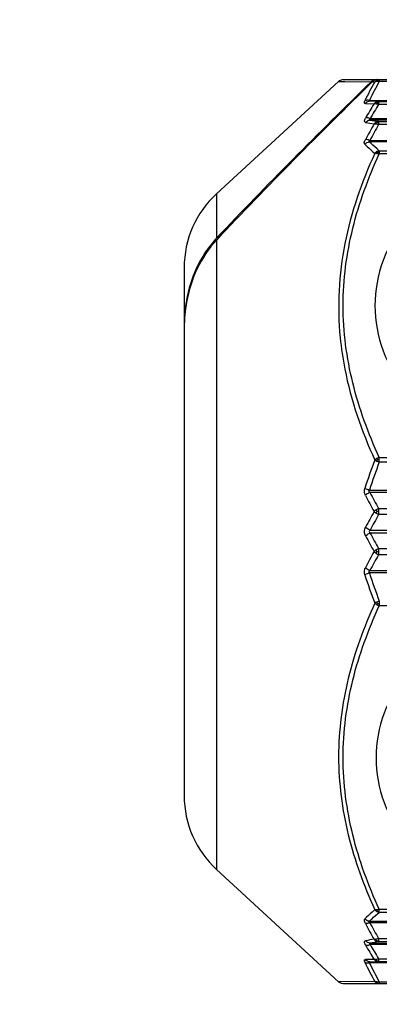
# Model space of a CAD drawing. Header units: millimetres. Extents: x 36 to 7524, y 76 to 5310.
# Tile 16 of 28: x 5480 to 5491, y 1706 to 1735. Entities that reach past the tile are written whole.
import ezdxf

# ---------------------------------------------------------------- set-up
doc = ezdxf.new("R2010")
doc.units = ezdxf.units.MM
for name, color, linetype in [('CABLE_PBL186', 7, 'Continuous'), ('COVER_J_ABL185', 7, 'Continuous'), ('오른쪽_16_VBL184', 7, 'Continuous')]:
    doc.layers.add(name, color=color, linetype=linetype)

# ---------------------------------------------------------------- blocks, each defined once
blk = doc.blocks.new('CABLE_PBL186', base_point=(1141.043, 750.995))
at = {"layer": 'CABLE_PBL186', "color": 7}
for p, q in [((1126.612, 761.088), (1130.258, 764.442)), ((1130.393, 764.495), (1145.643, 764.495)), ((1131.191, 762.681), (1143.643, 762.681)), ((1125.643, 758.88), (1125.643, 743.109)), ((1143.643, 752.162), (1131.191, 752.162)), ((1131.191, 749.828), (1143.643, 749.828)), ((1126.612, 740.902), (1130.258, 737.547)), ((1143.643, 739.309), (1131.191, 739.309)), ((1130.393, 737.495), (1143.643, 737.495))]:
    blk.add_line(p, q, dxfattribs=at)
at = {"layer": 'CABLE_PBL186', "color": 2}
for p, q in [((1130.257, 764.442), (1131.225, 764.433)), ((1130.257, 764.442), (1130.447, 764.44)), ((1131.472, 764.495), (1131.472, 764.444)), ((1143.643, 764.444), (1131.472, 764.444)), ((1131.263, 764.432), (1131.337, 764.432)), ((1131.264, 764.433), (1131.337, 764.432)), ((1131.175, 763.873), (1143.643, 763.873)), ((1131.055, 763.781), (1131.316, 763.773)), ((1131.452, 763.842), (1131.191, 763.848)), ((1131.452, 763.842), (1143.643, 763.842)), ((1131.452, 763.842), (1131.452, 763.755)), ((1143.643, 763.755), (1131.452, 763.755)), ((1131.198, 763.332), (1143.643, 763.332)), ((1143.643, 763.289), (1131.198, 763.289)), ((1131.452, 763.249), (1143.643, 763.249)), ((1131.452, 763.249), (1131.452, 763.152)), ((1143.643, 763.152), (1131.452, 763.152)), ((1143.643, 762.637), (1131.175, 762.637)), ((1131.472, 762.368), (1143.643, 762.368)), ((1131.472, 762.368), (1131.472, 762.278)), ((1143.643, 762.278), (1131.472, 762.278)), ((1126.612, 761.088), (1126.612, 759.762)), ((1126.612, 759.704), (1126.612, 740.902)), ((1131.472, 753.211), (1143.643, 753.211)), ((1131.472, 753.07), (1131.472, 753.211)), ((1143.643, 753.07), (1131.472, 753.07)), ((1131.175, 752.232), (1143.643, 752.232)), ((1131.452, 751.685), (1143.643, 751.685)), ((1131.452, 751.685), (1131.452, 751.587)), ((1131.452, 751.587), (1131.452, 751.501)), ((1143.643, 751.501), (1131.452, 751.501)), ((1131.198, 751.038), (1143.643, 751.038)), ((1143.643, 750.952), (1131.198, 750.952)), ((1131.452, 750.489), (1143.643, 750.489)), ((1131.452, 750.489), (1131.452, 750.402)), ((1131.452, 750.402), (1131.452, 750.396)), ((1131.452, 750.396), (1131.452, 750.304)), ((1143.643, 750.304), (1131.452, 750.304)), ((1143.643, 749.758), (1131.175, 749.758)), ((1131.472, 748.919), (1131.472, 748.778)), ((1143.643, 748.778), (1131.472, 748.778)), ((1131.472, 739.711), (1143.643, 739.711)), ((1131.472, 739.656), (1131.472, 739.711)), ((1131.472, 739.621), (1131.472, 739.656)), ((1143.643, 739.621), (1131.472, 739.621)), ((1131.175, 739.353), (1143.643, 739.353)), ((1131.198, 738.701), (1143.643, 738.701)), ((1143.643, 738.658), (1131.198, 738.658)), ((1131.452, 738.838), (1143.643, 738.838)), ((1131.452, 738.838), (1131.452, 738.74)), ((1143.643, 738.74), (1131.452, 738.74)), ((1131.316, 738.217), (1131.055, 738.209)), ((1143.643, 738.116), (1131.175, 738.116)), ((1131.191, 738.142), (1131.452, 738.147)), ((1131.452, 738.234), (1143.643, 738.234)), ((1131.452, 738.234), (1131.452, 738.147)), ((1143.643, 738.147), (1131.452, 738.147)), ((1131.337, 737.558), (1130.257, 737.548)), ((1131.421, 737.514), (1131.413, 737.521)), ((1131.472, 737.546), (1143.643, 737.546)), ((1131.472, 737.546), (1131.472, 737.495))]:
    blk.add_line(p, q, dxfattribs=at)
at = {"layer": 'CABLE_PBL186', "color": 7}
for points in [[(1130.393, 764.495), (1130.328, 764.483), (1130.273, 764.455), (1130.257, 764.442)], [(1130.257, 737.548), (1130.274, 737.534), (1130.328, 737.506), (1130.393, 737.495)]]:
    blk.add_lwpolyline(points, dxfattribs=at)
at = {"layer": 'CABLE_PBL186', "color": 2}
for centre, radius, start, end in [((1139.51, 759.889), 9.239, 150.4612, 154.4528), ((1131.413, 764.198), 0.253, 78.6687, 82.3775), ((1131.413, 764.195), 0.256, 76.5874, 78.676), ((1139.402, 759.886), 9.258, 150.5917, 154.5932), ((1146.406, 754.49), 17.717, 148.4011, 150.0043), ((1146.546, 754.422), 17.747, 148.2706, 149.8648), ((1135.438, 789.831), 26.879, 260.9241, 261.4716), ((1146.868, 754.295), 17.907, 150.2754, 152.0063), ((1135.395, 788.748), 25.897, 260.3689, 260.938), ((1146.992, 754.228), 17.92, 150.1349, 151.8564), ((1147.086, 747.124), 16.856, 159.1183, 162.1702), ((1146.986, 747.094), 16.625, 158.9324, 161.9995), ((1131.749, 753.862), 0.838, 245.295, 250.7413), ((1131.466, 752.159), 0.984, 89.6249, 92.6033), ((1147.275, 760.666), 18.194, 207.8663, 209.5771), ((1147.316, 760.579), 18.35, 207.6093, 209.3199), ((1148.762, 741.821), 19.996, 150.7448, 152.2692), ((1148.722, 741.729), 19.843, 150.4989, 152.0231), ((1131.62, 751.289), 0.431, 112.9231, 124.2469), ((1131.653, 751.947), 0.489, 235.6619, 245.7102), ((1131.402, 745.371), 6.223, 89.5451, 90.0213), ((1148.722, 760.26), 19.843, 207.9767, 209.5009), ((1148.76, 760.168), 19.994, 207.7312, 209.2559), ((1147.314, 741.411), 18.348, 150.68, 152.3907), ((1131.653, 750.043), 0.489, 114.2903, 124.338), ((1131.62, 750.701), 0.431, 235.7532, 247.0717), ((1131.402, 756.617), 6.222, 269.9787, 270.455), ((1147.275, 741.324), 18.194, 150.4228, 152.1336), ((1146.986, 754.895), 16.625, 198.0004, 201.068), ((1147.086, 754.865), 16.857, 197.8298, 200.8817), ((1131.749, 748.128), 0.838, 109.253, 114.705), ((1131.466, 749.831), 0.984, 267.3979, 270.3763), ((1146.869, 747.695), 17.909, 207.9937, 209.7244), ((1146.992, 747.761), 17.92, 208.1435, 209.865), ((1135.399, 713.225), 25.914, 99.0634, 99.6321), ((1146.406, 747.5), 17.717, 209.996, 211.5992), ((1135.438, 712.159), 26.879, 98.5284, 99.0758), ((1146.547, 747.567), 17.747, 210.135, 211.7291), ((1139.402, 742.104), 9.258, 205.4068, 209.4083), ((1139.51, 742.101), 9.239, 205.547, 209.5381)]:
    blk.add_arc(centre, radius, start, end, dxfattribs=at)
at = {"layer": 'CABLE_PBL186', "color": 7}
for centre, radius, start, end in [((1131.381, 764.266), 0.229, 90.0393, 104.7236), ((1131.419, 764.265), 0.23, 90.0318, 104.7164), ((1128.643, 758.88), 3, 132.6188, 179.9987), ((1128.866, 757.634), 3.1, 136.6493, 137.4927), ((1130.353, 757.1), 4.709, 173.0067, 179.0319), ((1130.04, 757.136), 4.394, 170.006, 172.9696), ((1130.601, 757.092), 4.958, 178.9894, 180.0002), ((1130.757, 757.009), 5.114, 179.0659, 179.9994), ((1128.643, 743.11), 3, 180.0025, 227.3812)]:
    blk.add_arc(centre, radius, start, end, dxfattribs=at)
for points in [[(1131.225, 764.433), (1131.252, 764.459), (1131.287, 764.478), (1131.322, 764.487)], [(1131.308, 764.466), (1131.292, 764.457), (1131.277, 764.445), (1131.263, 764.432)], [(1131.361, 764.487), (1131.342, 764.482), (1131.324, 764.475), (1131.308, 764.466)], [(1131.225, 764.433), (1129.664, 762.9), (1128.114, 761.353), (1126.612, 759.762)], [(1131.263, 764.432), (1129.688, 762.882), (1128.124, 761.317), (1126.612, 759.704)], [(1125.717, 757.851), (1125.671, 757.601), (1125.648, 757.346), (1125.644, 757.092)]]:
    blk.add_open_spline(points, degree=3, dxfattribs=at)
at = {"layer": 'CABLE_PBL186', "color": 2}
for points in [[(1131.337, 764.432), (1131.354, 764.451), (1131.375, 764.467), (1131.398, 764.478)], [(1131.337, 764.432), (1131.355, 764.442), (1131.377, 764.448), (1131.398, 764.45)], [(1131.398, 764.478), (1131.421, 764.489), (1131.447, 764.495), (1131.472, 764.495)], [(1131.398, 764.45), (1131.404, 764.459), (1131.411, 764.47), (1131.422, 764.472)], [(1131.398, 764.45), (1131.414, 764.451), (1131.431, 764.451), (1131.447, 764.449)], [(1131.421, 764.475), (1131.432, 764.478), (1131.443, 764.48), (1131.454, 764.481)], [(1131.191, 763.848), (1131.14, 763.848), (1131.087, 763.82), (1131.055, 763.781)], [(1131.377, 763.824), (1131.354, 763.812), (1131.333, 763.794), (1131.316, 763.773)], [(1131.316, 763.773), (1131.336, 763.779), (1131.357, 763.779), (1131.377, 763.776)], [(1131.452, 763.842), (1131.426, 763.842), (1131.4, 763.836), (1131.377, 763.824)], [(1131.4, 763.813), (1131.393, 763.818), (1131.386, 763.823), (1131.377, 763.824)], [(1131.377, 763.776), (1131.403, 763.773), (1131.428, 763.765), (1131.452, 763.755)], [(1131.4, 763.813), (1131.417, 763.817), (1131.434, 763.819), (1131.452, 763.819)], [(1131.063, 763.216), (1131.094, 763.257), (1131.147, 763.287), (1131.198, 763.289)], [(1131.377, 763.228), (1131.353, 763.215), (1131.332, 763.196), (1131.316, 763.174)], [(1131.452, 763.249), (1131.426, 763.248), (1131.4, 763.241), (1131.377, 763.228)], [(1131.4, 763.214), (1131.393, 763.219), (1131.386, 763.225), (1131.377, 763.228)], [(1131.377, 763.174), (1131.403, 763.17), (1131.428, 763.162), (1131.452, 763.152)], [(1131.4, 763.214), (1131.417, 763.217), (1131.434, 763.22), (1131.452, 763.22)], [(1131.039, 762.567), (1131.073, 762.604), (1131.124, 762.632), (1131.175, 762.637)], [(1131.398, 762.345), (1131.375, 762.332), (1131.354, 762.314), (1131.337, 762.294)], [(1131.337, 762.294), (1131.357, 762.297), (1131.378, 762.296), (1131.398, 762.294)], [(1131.472, 762.368), (1131.446, 762.366), (1131.421, 762.357), (1131.398, 762.345)], [(1131.398, 762.294), (1131.404, 762.306), (1131.412, 762.318), (1131.421, 762.328)], [(1131.398, 762.294), (1131.423, 762.291), (1131.448, 762.286), (1131.472, 762.278)], [(1131.421, 762.328), (1131.438, 762.332), (1131.455, 762.334), (1131.472, 762.334)], [(1131.398, 753.179), (1131.376, 753.166), (1131.355, 753.151), (1131.337, 753.133)], [(1131.337, 753.133), (1131.356, 753.121), (1131.377, 753.11), (1131.398, 753.1)], [(1131.472, 753.211), (1131.446, 753.203), (1131.421, 753.192), (1131.398, 753.179)], [(1131.398, 753.179), (1131.405, 753.166), (1131.413, 753.154), (1131.421, 753.142)], [(1131.398, 753.1), (1131.405, 753.114), (1131.412, 753.128), (1131.422, 753.141)], [(1131.191, 752.162), (1131.175, 752.172), (1131.158, 752.192), (1131.162, 752.211)], [(1131.162, 752.211), (1131.164, 752.219), (1131.169, 752.226), (1131.175, 752.232)], [(1131.377, 751.645), (1131.355, 751.63), (1131.334, 751.613), (1131.316, 751.593)], [(1131.316, 751.593), (1131.335, 751.574), (1131.355, 751.558), (1131.377, 751.543)], [(1131.4, 751.594), (1131.392, 751.611), (1131.384, 751.628), (1131.377, 751.645)], [(1131.377, 751.543), (1131.384, 751.56), (1131.392, 751.577), (1131.4, 751.594)], [(1131.063, 750.864), (1131.042, 750.904), (1131.029, 750.95), (1131.03, 750.995)], [(1131.03, 750.995), (1131.03, 751.04), (1131.042, 751.086), (1131.063, 751.126)], [(1131.377, 750.447), (1131.355, 750.432), (1131.335, 750.415), (1131.316, 750.396)], [(1131.316, 750.396), (1131.334, 750.377), (1131.355, 750.36), (1131.377, 750.345)], [(1131.4, 750.395), (1131.392, 750.412), (1131.384, 750.429), (1131.377, 750.447)], [(1131.377, 750.345), (1131.384, 750.362), (1131.392, 750.379), (1131.4, 750.395)], [(1131.398, 748.889), (1131.377, 748.88), (1131.356, 748.869), (1131.337, 748.857)], [(1131.337, 748.857), (1131.355, 748.839), (1131.376, 748.823), (1131.398, 748.811)], [(1131.421, 748.848), (1131.413, 748.861), (1131.404, 748.874), (1131.4, 748.888)], [(1131.398, 748.81), (1131.405, 748.823), (1131.413, 748.835), (1131.421, 748.848)], [(1131.398, 748.811), (1131.421, 748.797), (1131.446, 748.786), (1131.472, 748.778)], [(1131.337, 739.696), (1131.354, 739.675), (1131.375, 739.658), (1131.398, 739.645)], [(1131.398, 739.696), (1131.378, 739.694), (1131.357, 739.693), (1131.337, 739.696)], [(1131.472, 739.711), (1131.448, 739.704), (1131.423, 739.699), (1131.398, 739.696)], [(1131.398, 739.696), (1131.404, 739.684), (1131.41, 739.671), (1131.421, 739.664)], [(1131.398, 739.645), (1131.407, 739.65), (1131.415, 739.656), (1131.422, 739.663)], [(1131.398, 739.645), (1131.421, 739.632), (1131.446, 739.624), (1131.472, 739.621)], [(1131.421, 739.661), (1131.438, 739.658), (1131.455, 739.656), (1131.472, 739.656)], [(1131.175, 739.353), (1131.124, 739.358), (1131.073, 739.385), (1131.039, 739.423)], [(1131.198, 738.701), (1131.147, 738.703), (1131.094, 738.733), (1131.063, 738.773)], [(1131.316, 738.815), (1131.332, 738.793), (1131.353, 738.774), (1131.377, 738.761)], [(1131.452, 738.838), (1131.428, 738.828), (1131.403, 738.82), (1131.377, 738.816)], [(1131.377, 738.761), (1131.386, 738.764), (1131.393, 738.77), (1131.4, 738.776)], [(1131.377, 738.761), (1131.4, 738.749), (1131.426, 738.741), (1131.452, 738.74)], [(1131.4, 738.776), (1131.417, 738.772), (1131.434, 738.77), (1131.452, 738.77)], [(1131.191, 738.142), (1131.14, 738.142), (1131.087, 738.17), (1131.055, 738.209)], [(1131.316, 738.217), (1131.333, 738.196), (1131.354, 738.178), (1131.377, 738.165)], [(1131.377, 738.213), (1131.357, 738.211), (1131.336, 738.211), (1131.316, 738.217)], [(1131.452, 738.234), (1131.428, 738.224), (1131.403, 738.217), (1131.377, 738.213)], [(1131.377, 738.165), (1131.386, 738.167), (1131.393, 738.172), (1131.4, 738.177)], [(1131.377, 738.165), (1131.4, 738.154), (1131.426, 738.147), (1131.452, 738.147)], [(1131.4, 738.177), (1131.417, 738.173), (1131.434, 738.171), (1131.452, 738.171)], [(1131.337, 737.558), (1131.353, 737.538), (1131.375, 737.523), (1131.398, 737.512)], [(1131.398, 737.54), (1131.377, 737.541), (1131.355, 737.547), (1131.337, 737.558)], [(1131.422, 737.539), (1131.414, 737.539), (1131.406, 737.539), (1131.398, 737.54)], [(1131.398, 737.511), (1131.405, 737.511), (1131.414, 737.512), (1131.421, 737.514)], [(1131.398, 737.512), (1131.421, 737.501), (1131.447, 737.495), (1131.472, 737.495)], [(1131.421, 737.514), (1131.438, 737.51), (1131.455, 737.508), (1131.472, 737.508)], [(1131.472, 737.546), (1131.456, 737.542), (1131.439, 737.539), (1131.422, 737.539)]]:
    blk.add_open_spline(points, degree=3, dxfattribs=at)
for points, knots in [([(1131.398, 764.478), (1131.401, 764.479), (1131.406, 764.479), (1131.412, 764.478), (1131.414, 764.477)], [0, 0, 0, 0, 0.468153, 1, 1, 1, 1]), ([(1131.414, 764.477), (1131.416, 764.476), (1131.418, 764.475), (1131.42, 764.474), (1131.422, 764.473)], [0, 0, 0, 0, 0.467084, 1, 1, 1, 1]), ([(1131.454, 764.481), (1131.457, 764.481), (1131.463, 764.482), (1131.469, 764.482), (1131.472, 764.482)], [0, 0, 0, 0, 0.45786, 1, 1, 1, 1]), ([(1131.055, 763.781), (1131.049, 763.781), (1131.035, 763.783), (1131.017, 763.814), (1131.031, 763.84), (1131.039, 763.858)], [0, 0, 0, 0, 0.207195, 0.393147, 1, 1, 1, 1]), ([(1131.175, 763.873), (1131.162, 763.876), (1131.117, 763.882), (1131.068, 763.875), (1131.039, 763.858)], [0, 0, 0, 0, 0.271259, 1, 1, 1, 1]), ([(1131.191, 763.848), (1131.181, 763.848), (1131.152, 763.846), (1131.168, 763.869), (1131.175, 763.873)], [0, 0, 0, 0, 0.548941, 1, 1, 1, 1]), ([(1131.377, 763.776), (1131.379, 763.78), (1131.385, 763.793), (1131.394, 763.805), (1131.4, 763.813)], [0, 0, 0, 0, 0.298737, 1, 1, 1, 1]), ([(1131.063, 763.216), (1131.054, 763.218), (1131.034, 763.226), (1131.027, 763.261), (1131.039, 763.302), (1131.053, 763.331), (1131.063, 763.347)], [0, 0, 0, 0, 0.175924, 0.365134, 0.639149, 1, 1, 1, 1]), ([(1131.198, 763.332), (1131.186, 763.337), (1131.143, 763.351), (1131.094, 763.357), (1131.063, 763.347)], [0, 0, 0, 0, 0.28785, 1, 1, 1, 1]), ([(1131.198, 763.289), (1131.187, 763.289), (1131.145, 763.3), (1131.185, 763.325), (1131.198, 763.332)], [0, 0, 0, 0, 0.437901, 1, 1, 1, 1]), ([(1131.316, 763.174), (1131.321, 763.175), (1131.341, 763.178), (1131.362, 763.177), (1131.377, 763.174)], [0, 0, 0, 0, 0.215151, 1, 1, 1, 1]), ([(1131.377, 763.174), (1131.379, 763.178), (1131.385, 763.192), (1131.394, 763.205), (1131.4, 763.214)], [0, 0, 0, 0, 0.297183, 1, 1, 1, 1]), ([(1131.039, 762.567), (1131.033, 762.572), (1131.012, 762.617), (1131.037, 762.666), (1131.055, 762.7)], [0, 0, 0, 0, 0.176553, 1, 1, 1, 1]), ([(1131.191, 762.681), (1131.178, 762.686), (1131.135, 762.7), (1131.087, 762.708), (1131.055, 762.7)], [0, 0, 0, 0, 0.287391, 1, 1, 1, 1]), ([(1131.191, 762.681), (1131.18, 762.674), (1131.162, 762.667), (1131.161, 762.643), (1131.17, 762.638), (1131.175, 762.637)], [0, 0, 0, 0, 0.588785, 0.779398, 1, 1, 1, 1]), ([(1131.039, 762.567), (1131.062, 762.544), (1131.158, 762.449), (1131.259, 762.36), (1131.337, 762.294)], [0, 0, 0, 0, 0.242978, 1, 1, 1, 1]), ([(1131.472, 762.368), (1131.446, 762.39), (1131.344, 762.477), (1131.245, 762.567), (1131.174, 762.637)], [0, 0, 0, 0, 0.257059, 1, 1, 1, 1]), ([(1131.337, 762.294), (1130.943, 761.432), (1130.315, 759.635), (1130.211, 757.72), (1130.303, 756.787)], [0, 0, 0, 0, 0.502579, 1, 1, 1, 1]), ([(1131.472, 753.211), (1131.144, 753.926), (1130.598, 755.401), (1130.291, 757.745), (1130.598, 760.088), (1131.144, 761.564), (1131.472, 762.278)], [0, 0, 0, 0, 0.251636, 0.499987, 0.748352, 1, 1, 1, 1]), ([(1131.421, 762.328), (1131.416, 762.333), (1131.41, 762.338), (1131.402, 762.342), (1131.4, 762.342)], [0, 0, 0, 0, 0.84332, 1, 1, 1, 1]), ([(1130.303, 756.787), (1130.334, 756.473), (1130.521, 755.216), (1130.942, 754.001), (1131.337, 753.133)], [0, 0, 0, 0, 0.248626, 1, 1, 1, 1]), ([(1131.055, 752.075), (1131.048, 752.09), (1131.02, 752.157), (1131.023, 752.234), (1131.039, 752.286)], [0, 0, 0, 0, 0.240041, 1, 1, 1, 1]), ([(1131.175, 752.232), (1131.162, 752.235), (1131.116, 752.251), (1131.071, 752.269), (1131.039, 752.286)], [0, 0, 0, 0, 0.267568, 1, 1, 1, 1]), ([(1131.191, 752.162), (1131.152, 752.147), (1131.105, 752.119), (1131.064, 752.084), (1131.055, 752.075)], [0, 0, 0, 0, 0.768478, 1, 1, 1, 1]), ([(1131.198, 751.038), (1131.16, 751.054), (1131.112, 751.082), (1131.071, 751.117), (1131.063, 751.126)], [0, 0, 0, 0, 0.772049, 1, 1, 1, 1]), ([(1131.063, 750.864), (1131.071, 750.872), (1131.112, 750.908), (1131.16, 750.935), (1131.198, 750.952)], [0, 0, 0, 0, 0.227946, 1, 1, 1, 1]), ([(1131.198, 751.038), (1131.183, 751.029), (1131.148, 750.995), (1131.183, 750.961), (1131.198, 750.952)], [0, 0, 0, 0, 0.498857, 1, 1, 1, 1]), ([(1131.039, 749.704), (1131.022, 749.755), (1131.02, 749.833), (1131.047, 749.899), (1131.055, 749.915)], [0, 0, 0, 0, 0.759976, 1, 1, 1, 1]), ([(1131.039, 749.704), (1131.049, 749.709), (1131.092, 749.73), (1131.138, 749.747), (1131.175, 749.758)], [0, 0, 0, 0, 0.218716, 1, 1, 1, 1]), ([(1131.191, 749.827), (1131.152, 749.843), (1131.105, 749.87), (1131.064, 749.906), (1131.055, 749.915)], [0, 0, 0, 0, 0.768482, 1, 1, 1, 1]), ([(1131.191, 749.828), (1131.179, 749.821), (1131.153, 749.801), (1131.165, 749.768), (1131.175, 749.758)], [0, 0, 0, 0, 0.492642, 1, 1, 1, 1]), ([(1131.337, 748.857), (1131.008, 748.134), (1130.462, 746.64), (1130.155, 744.272), (1130.462, 741.906), (1131.008, 740.416), (1131.337, 739.696)], [0, 0, 0, 0, 0.251748, 0.500528, 0.748996, 1, 1, 1, 1]), ([(1131.472, 739.711), (1131.144, 740.426), (1130.598, 741.901), (1130.291, 744.245), (1130.598, 746.588), (1131.144, 748.064), (1131.472, 748.778)], [0, 0, 0, 0, 0.251637, 0.49999, 0.748353, 1, 1, 1, 1]), ([(1131.337, 739.696), (1131.31, 739.674), (1131.208, 739.586), (1131.11, 739.494), (1131.039, 739.423)], [0, 0, 0, 0, 0.256975, 1, 1, 1, 1]), ([(1131.175, 739.353), (1131.198, 739.376), (1131.294, 739.468), (1131.394, 739.556), (1131.472, 739.621)], [0, 0, 0, 0, 0.242909, 1, 1, 1, 1]), ([(1131.055, 739.289), (1131.048, 739.303), (1131.029, 739.342), (1131.018, 739.401), (1131.039, 739.423)], [0, 0, 0, 0, 0.338418, 1, 1, 1, 1]), ([(1131.191, 739.309), (1131.178, 739.304), (1131.135, 739.289), (1131.087, 739.282), (1131.055, 739.289)], [0, 0, 0, 0, 0.287386, 1, 1, 1, 1]), ([(1131.191, 739.309), (1131.18, 739.315), (1131.162, 739.323), (1131.161, 739.347), (1131.17, 739.352), (1131.175, 739.353)], [0, 0, 0, 0, 0.588742, 0.779851, 1, 1, 1, 1]), ([(1131.063, 738.642), (1131.054, 738.659), (1131.039, 738.688), (1131.027, 738.728), (1131.034, 738.764), (1131.054, 738.772), (1131.063, 738.773)], [0, 0, 0, 0, 0.360441, 0.634719, 0.824076, 1, 1, 1, 1]), ([(1131.063, 738.642), (1131.072, 738.64), (1131.117, 738.632), (1131.164, 738.644), (1131.198, 738.658)], [0, 0, 0, 0, 0.205083, 1, 1, 1, 1]), ([(1131.198, 738.701), (1131.186, 738.7), (1131.145, 738.689), (1131.185, 738.665), (1131.198, 738.658)], [0, 0, 0, 0, 0.441162, 1, 1, 1, 1]), ([(1131.377, 738.816), (1131.372, 738.815), (1131.351, 738.812), (1131.331, 738.812), (1131.316, 738.815)], [0, 0, 0, 0, 0.284597, 1, 1, 1, 1]), ([(1131.4, 738.776), (1131.394, 738.785), (1131.385, 738.797), (1131.379, 738.811), (1131.377, 738.816)], [0, 0, 0, 0, 0.702816, 1, 1, 1, 1]), ([(1131.039, 738.132), (1131.031, 738.149), (1131.017, 738.176), (1131.035, 738.207), (1131.049, 738.209), (1131.055, 738.209)], [0, 0, 0, 0, 0.606929, 0.79258, 1, 1, 1, 1]), ([(1131.039, 738.132), (1131.048, 738.126), (1131.091, 738.108), (1131.14, 738.109), (1131.175, 738.116)], [0, 0, 0, 0, 0.226699, 1, 1, 1, 1]), ([(1131.191, 738.142), (1131.181, 738.142), (1131.152, 738.144), (1131.168, 738.121), (1131.175, 738.116)], [0, 0, 0, 0, 0.549118, 1, 1, 1, 1]), ([(1131.4, 738.177), (1131.394, 738.184), (1131.385, 738.196), (1131.379, 738.209), (1131.377, 738.213)], [0, 0, 0, 0, 0.701264, 1, 1, 1, 1]), ([(1131.406, 737.529), (1131.405, 737.531), (1131.402, 737.535), (1131.401, 737.539), (1131.4, 737.541)], [0, 0, 0, 0, 0.471564, 1, 1, 1, 1]), ([(1131.413, 737.521), (1131.411, 737.523), (1131.409, 737.525), (1131.407, 737.528), (1131.406, 737.529)], [0, 0, 0, 0, 0.489494, 1, 1, 1, 1])]:
    blk.add_open_spline(points, degree=3, knots=knots, dxfattribs=at)
at = {"layer": 'CABLE_PBL186', "color": 7}
for points, knots in [([(1135.03, 761.501), (1134.512, 761.501), (1133.486, 761.28), (1132.259, 760.379), (1131.508, 759.135), (1131.343, 758.201), (1131.343, 757.745)], [0, 0, 0, 0, 0.267149, 0.52242, 0.764741, 1, 1, 1, 1]), ([(1126.581, 759.729), (1126.35, 759.477), (1125.971, 758.895), (1125.771, 758.234), (1125.712, 757.898)], [0, 0, 0, 0, 0.499831, 1, 1, 1, 1]), ([(1126.612, 759.704), (1126.375, 759.452), (1125.984, 758.863), (1125.778, 758.192), (1125.717, 757.851)], [0, 0, 0, 0, 0.499718, 1, 1, 1, 1]), ([(1131.343, 757.745), (1131.343, 757.289), (1131.508, 756.355), (1132.259, 755.11), (1133.486, 754.209), (1134.512, 753.989), (1135.03, 753.989)], [0, 0, 0, 0, 0.235234, 0.47756, 0.732881, 1, 1, 1, 1]), ([(1135.03, 747.957), (1134.517, 747.957), (1133.5, 747.739), (1132.284, 746.846), (1131.54, 745.613), (1131.377, 744.688), (1131.377, 744.236)], [0, 0, 0, 0, 0.267146, 0.522419, 0.764742, 1, 1, 1, 1]), ([(1131.377, 744.236), (1131.377, 743.784), (1131.54, 742.859), (1132.284, 741.626), (1133.5, 740.733), (1134.517, 740.515), (1135.03, 740.515)], [0, 0, 0, 0, 0.235232, 0.477561, 0.732883, 1, 1, 1, 1])]:
    blk.add_open_spline(points, degree=3, knots=knots, dxfattribs=at)
blk = doc.blocks.new('COVER_J_ABL185', base_point=(1178.643, 759.495))
at = {"layer": 'CABLE_PBL186'}
blk.add_blockref('CABLE_PBL186', (1141.043, 750.995), dxfattribs=at)
blk = doc.blocks.new('오른쪽_16_VBL184', base_point=(1244.293, 1237.995))
at = {"layer": 'COVER_J_ABL185'}
blk.add_blockref('COVER_J_ABL185', (1178.643, 759.495), dxfattribs=at)

msp = doc.modelspace()

# ---------------------------------------------------------------- linework, layer by layer
at = {"ltscale": 1000}
msp.add_arc((5647.5, 1832.034), 895, 96.415158, 263.584842, dxfattribs=at)

# ---------------------------------------------------------------- block references
at = {"layer": '오른쪽_16_VBL184'}
msp.add_blockref('오른쪽_16_VBL184', (5603.35, 2207.034), dxfattribs=at)

doc.saveas('drawing.dxf')
